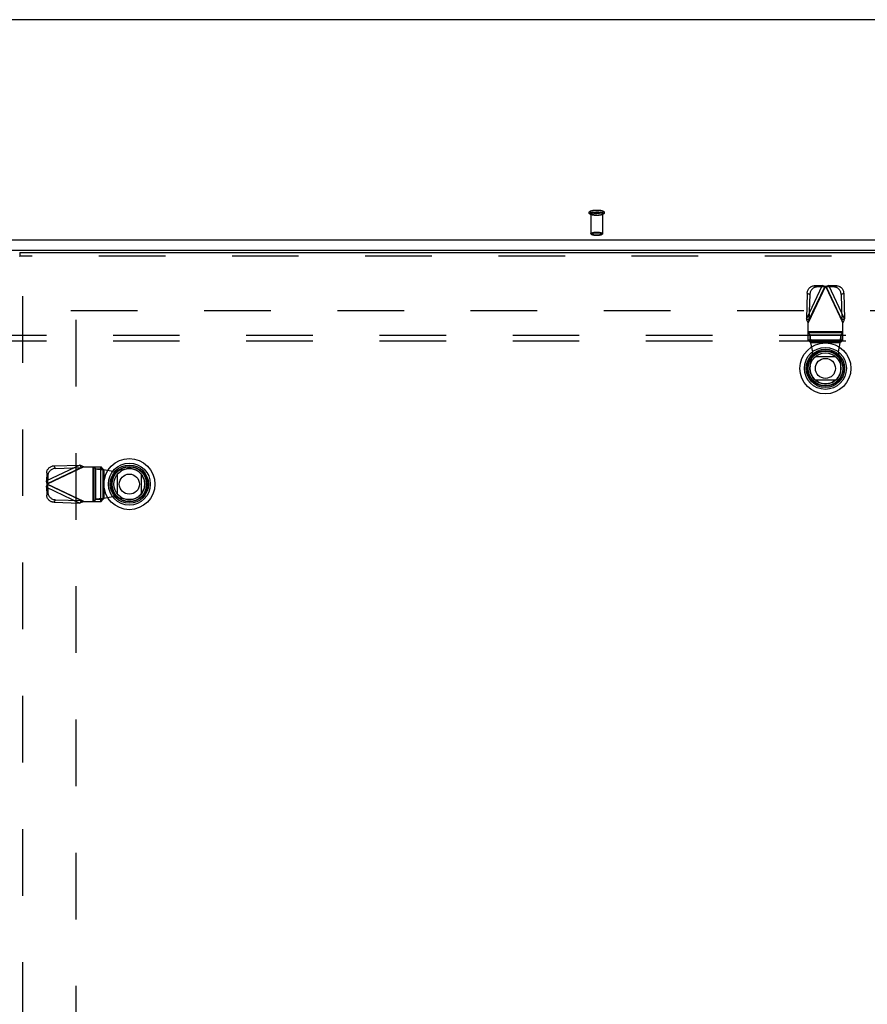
# Model space of a CAD drawing. Header units: inches. Extents: x 0 to 262, y 0 to 169.
# Tile 188 of 256: x 81 to 100, y 105 to 126. Entities that reach past the tile are written whole.
import ezdxf

# ---------------------------------------------------------------- set-up
doc = ezdxf.new("R2010")
doc.units = ezdxf.units.IN
doc.header["$LTSCALE"] = 14.384615
doc.header["$MEASUREMENT"] = 0
doc.linetypes.add('HIDDEN', pattern=[0.2, 0.1, -0.1])
doc.layers.get('0').update_dxf_attribs({"linetype": 'CONTINUOUS'})
for name, color, linetype in [('DEFAULT_2', 8, 'HIDDEN'), ('RIGHTHAND_DOOR_ASSEMBLY', 7, 'CONTINUOUS'), ('SUBPANEL', 7, 'CONTINUOUS')]:
    doc.layers.add(name, color=color, linetype=linetype)

msp = doc.modelspace()

# ---------------------------------------------------------------- linework, layer by layer
at = {"color": 7, "linetype": 'Continuous'}
for p, q in [((114.679, 126.006), (46.999, 126.006)), ((46.573, 121.249), (115.104, 121.249)), ((46.589, 121.031), (115.089, 121.031))]:
    msp.add_line(p, q, dxfattribs=at)
at = {"layer": 'DEFAULT_2', "color": 8, "linetype": 'HIDDEN'}
for p, q in [((93.715, 121.817), (93.715, 121.385)), ((93.963, 121.817), (93.963, 121.385)), ((82.485, 119.726), (115.089, 119.726)), ((82.589, 119.524), (82.589, 50.927))]:
    msp.add_line(p, q, dxfattribs=at)
for points in [[(93.839, 121.779), (93.827, 121.78), (93.815, 121.78), (93.804, 121.78), (93.792, 121.781), (93.781, 121.782), (93.77, 121.784), (93.76, 121.785), (93.75, 121.787), (93.74, 121.789), (93.73, 121.791), (93.722, 121.794), (93.713, 121.797), (93.707, 121.8), (93.7, 121.803), (93.695, 121.806), (93.691, 121.809), (93.687, 121.812), (93.683, 121.816), (93.681, 121.82), (93.678, 121.824), (93.677, 121.828), (93.676, 121.832), (93.675, 121.837), (93.675, 121.841), (93.676, 121.846), (93.678, 121.85), (93.68, 121.854), (93.683, 121.858), (93.686, 121.862), (93.69, 121.866), (93.695, 121.869), (93.7, 121.872), (93.706, 121.875), (93.713, 121.878), (93.721, 121.881), (93.73, 121.884), (93.74, 121.886), (93.75, 121.888), (93.76, 121.89), (93.77, 121.892), (93.781, 121.893), (93.792, 121.894), (93.804, 121.895), (93.815, 121.895), (93.827, 121.896), (93.839, 121.896)], [(93.839, 121.822), (93.828, 121.822), (93.818, 121.822), (93.807, 121.823), (93.797, 121.823), (93.787, 121.824), (93.777, 121.825), (93.768, 121.827), (93.759, 121.828), (93.75, 121.83), (93.742, 121.831), (93.735, 121.833), (93.728, 121.835), (93.721, 121.838), (93.716, 121.84), (93.711, 121.842), (93.707, 121.845), (93.703, 121.848), (93.7, 121.85), (93.698, 121.853), (93.697, 121.856), (93.697, 121.858), (93.697, 121.861), (93.698, 121.864), (93.7, 121.867), (93.703, 121.869), (93.707, 121.872), (93.711, 121.874), (93.716, 121.877), (93.721, 121.879), (93.728, 121.881), (93.735, 121.883), (93.742, 121.885), (93.75, 121.887), (93.759, 121.889), (93.768, 121.89), (93.777, 121.892), (93.787, 121.893), (93.797, 121.894), (93.807, 121.894), (93.818, 121.895), (93.828, 121.895), (93.839, 121.895)], [(93.839, 121.78), (93.828, 121.78), (93.818, 121.781), (93.807, 121.781), (93.797, 121.782), (93.787, 121.783), (93.777, 121.784), (93.768, 121.785), (93.759, 121.786), (93.75, 121.788), (93.742, 121.79), (93.735, 121.792), (93.728, 121.794), (93.721, 121.796), (93.716, 121.798), (93.711, 121.801), (93.707, 121.803), (93.703, 121.806), (93.7, 121.809), (93.698, 121.811), (93.697, 121.814), (93.697, 121.817), (93.697, 121.82), (93.698, 121.822), (93.7, 121.825), (93.703, 121.828), (93.707, 121.83), (93.711, 121.833), (93.716, 121.835), (93.721, 121.838), (93.728, 121.84), (93.735, 121.842), (93.742, 121.844), (93.75, 121.846), (93.759, 121.847), (93.768, 121.849), (93.777, 121.85), (93.787, 121.851), (93.797, 121.852), (93.807, 121.853), (93.818, 121.853), (93.828, 121.854), (93.839, 121.854)], [(93.715, 121.817), (93.715, 121.819), (93.716, 121.822), (93.718, 121.824), (93.721, 121.827), (93.724, 121.829), (93.728, 121.831), (93.733, 121.834), (93.738, 121.836), (93.744, 121.838), (93.751, 121.84), (93.758, 121.841), (93.766, 121.843), (93.774, 121.844), (93.782, 121.845), (93.791, 121.847), (93.8, 121.847), (93.81, 121.848), (93.819, 121.849), (93.829, 121.849), (93.839, 121.849)], [(93.839, 121.896), (93.85, 121.896), (93.862, 121.895), (93.874, 121.895), (93.885, 121.894), (93.896, 121.893), (93.907, 121.892), (93.917, 121.89), (93.928, 121.888), (93.937, 121.886), (93.947, 121.884), (93.956, 121.881), (93.964, 121.878), (93.971, 121.875), (93.977, 121.873), (93.982, 121.869), (93.987, 121.866), (93.991, 121.863), (93.994, 121.859), (93.997, 121.855), (93.999, 121.851), (94.001, 121.847), (94.002, 121.843), (94.002, 121.839), (94.002, 121.834), (94.001, 121.83), (94, 121.825), (93.998, 121.821), (93.995, 121.817), (93.991, 121.813), (93.987, 121.81), (93.983, 121.806), (93.977, 121.803), (93.971, 121.8), (93.964, 121.797), (93.956, 121.794), (93.947, 121.792), (93.938, 121.789), (93.928, 121.787), (93.918, 121.785), (93.907, 121.784), (93.896, 121.782), (93.885, 121.781), (93.874, 121.78), (93.862, 121.78), (93.85, 121.78), (93.839, 121.779)], [(93.839, 121.895), (93.849, 121.895), (93.86, 121.895), (93.87, 121.894), (93.88, 121.894), (93.89, 121.893), (93.9, 121.892), (93.909, 121.89), (93.919, 121.889), (93.927, 121.887), (93.935, 121.885), (93.943, 121.883), (93.95, 121.881), (93.956, 121.879), (93.962, 121.877), (93.967, 121.874), (93.971, 121.872), (93.974, 121.869), (93.977, 121.867), (93.979, 121.864), (93.98, 121.861), (93.981, 121.858), (93.98, 121.856), (93.979, 121.853), (93.977, 121.85), (93.974, 121.848), (93.971, 121.845), (93.967, 121.842), (93.962, 121.84), (93.956, 121.838), (93.95, 121.835), (93.943, 121.833), (93.935, 121.831), (93.927, 121.83), (93.919, 121.828), (93.909, 121.827), (93.9, 121.825), (93.89, 121.824), (93.88, 121.823), (93.87, 121.823), (93.86, 121.822), (93.849, 121.822), (93.839, 121.822)], [(93.839, 121.854), (93.849, 121.854), (93.86, 121.853), (93.87, 121.853), (93.88, 121.852), (93.89, 121.851), (93.9, 121.85), (93.909, 121.849), (93.919, 121.847), (93.927, 121.846), (93.935, 121.844), (93.943, 121.842), (93.95, 121.84), (93.956, 121.838), (93.962, 121.835), (93.967, 121.833), (93.971, 121.83), (93.974, 121.828), (93.977, 121.825), (93.979, 121.822), (93.98, 121.82), (93.981, 121.817), (93.98, 121.814), (93.979, 121.811), (93.977, 121.809), (93.974, 121.806), (93.971, 121.803), (93.967, 121.801), (93.962, 121.798), (93.956, 121.796), (93.95, 121.794), (93.943, 121.792), (93.935, 121.79), (93.927, 121.788), (93.919, 121.786), (93.909, 121.785), (93.9, 121.784), (93.89, 121.783), (93.88, 121.782), (93.87, 121.781), (93.86, 121.781), (93.849, 121.78), (93.839, 121.78)], [(93.963, 121.817), (93.962, 121.819), (93.961, 121.822), (93.959, 121.824), (93.957, 121.827), (93.953, 121.829), (93.949, 121.831), (93.944, 121.834), (93.939, 121.836), (93.933, 121.838), (93.926, 121.84), (93.919, 121.841), (93.912, 121.843), (93.903, 121.844), (93.895, 121.845), (93.886, 121.847), (93.877, 121.847), (93.868, 121.848), (93.858, 121.849), (93.848, 121.849), (93.839, 121.849)], [(93.839, 121.785), (93.829, 121.785), (93.819, 121.785), (93.81, 121.786), (93.8, 121.786), (93.791, 121.787), (93.782, 121.788), (93.774, 121.79), (93.766, 121.791), (93.758, 121.792), (93.751, 121.794), (93.744, 121.796), (93.738, 121.798), (93.733, 121.8), (93.728, 121.802), (93.724, 121.805), (93.721, 121.807), (93.718, 121.809), (93.716, 121.812), (93.715, 121.814), (93.715, 121.817)], [(93.839, 121.785), (93.848, 121.785), (93.858, 121.785), (93.868, 121.786), (93.877, 121.786), (93.886, 121.787), (93.895, 121.788), (93.903, 121.79), (93.912, 121.791), (93.919, 121.792), (93.926, 121.794), (93.933, 121.796), (93.939, 121.798), (93.944, 121.8), (93.949, 121.802), (93.953, 121.805), (93.957, 121.807), (93.959, 121.809), (93.961, 121.812), (93.962, 121.814), (93.963, 121.817)], [(93.715, 121.385), (93.715, 121.388), (93.716, 121.39), (93.718, 121.393), (93.721, 121.395), (93.724, 121.398), (93.729, 121.4), (93.733, 121.402), (93.739, 121.404), (93.745, 121.406), (93.752, 121.408), (93.759, 121.41), (93.767, 121.411), (93.775, 121.413), (93.784, 121.414), (93.793, 121.415), (93.802, 121.416), (93.811, 121.416), (93.821, 121.417), (93.83, 121.417), (93.839, 121.417)], [(93.839, 121.417), (93.848, 121.417), (93.857, 121.417), (93.866, 121.416), (93.875, 121.416), (93.884, 121.415), (93.893, 121.414), (93.902, 121.413), (93.91, 121.411), (93.918, 121.41), (93.925, 121.408), (93.932, 121.406), (93.938, 121.404), (93.944, 121.402), (93.949, 121.4), (93.953, 121.398), (93.956, 121.395), (93.959, 121.393), (93.961, 121.39), (93.962, 121.388), (93.963, 121.385)], [(93.839, 121.353), (93.83, 121.353), (93.821, 121.353), (93.811, 121.354), (93.802, 121.354), (93.793, 121.355), (93.784, 121.356), (93.775, 121.358), (93.767, 121.359), (93.759, 121.36), (93.752, 121.362), (93.745, 121.364), (93.739, 121.366), (93.733, 121.368), (93.729, 121.37), (93.724, 121.373), (93.721, 121.375), (93.718, 121.378), (93.716, 121.38), (93.715, 121.383), (93.715, 121.385)], [(93.839, 121.346), (93.83, 121.346), (93.821, 121.346), (93.812, 121.346), (93.803, 121.347), (93.794, 121.348), (93.786, 121.349), (93.778, 121.35), (93.77, 121.351), (93.762, 121.353), (93.755, 121.355), (93.749, 121.357), (93.742, 121.359), (93.737, 121.361), (93.732, 121.363), (93.728, 121.366), (93.724, 121.368), (93.721, 121.371), (93.719, 121.373), (93.717, 121.376), (93.716, 121.379), (93.715, 121.382), (93.715, 121.385)], [(93.839, 121.346), (93.83, 121.346), (93.822, 121.346), (93.814, 121.347), (93.805, 121.347), (93.797, 121.348), (93.788, 121.349), (93.78, 121.35), (93.773, 121.351), (93.766, 121.353), (93.759, 121.354), (93.753, 121.356), (93.747, 121.358), (93.742, 121.36), (93.737, 121.362), (93.734, 121.364), (93.73, 121.366), (93.728, 121.368), (93.726, 121.371), (93.725, 121.373), (93.725, 121.375), (93.725, 121.378), (93.726, 121.38), (93.728, 121.382), (93.73, 121.385), (93.734, 121.387), (93.737, 121.389), (93.742, 121.391), (93.747, 121.393), (93.753, 121.395), (93.759, 121.397), (93.766, 121.398), (93.773, 121.4), (93.78, 121.401), (93.788, 121.402), (93.797, 121.403), (93.805, 121.404), (93.814, 121.404), (93.822, 121.405), (93.83, 121.405), (93.839, 121.405)], [(93.839, 121.405), (93.847, 121.405), (93.855, 121.405), (93.864, 121.404), (93.872, 121.404), (93.881, 121.403), (93.889, 121.402), (93.897, 121.401), (93.905, 121.4), (93.912, 121.398), (93.918, 121.397), (93.925, 121.395), (93.93, 121.393), (93.935, 121.391), (93.94, 121.389), (93.944, 121.387), (93.947, 121.385), (93.949, 121.382), (93.951, 121.38), (93.952, 121.378), (93.953, 121.375), (93.952, 121.373), (93.951, 121.371), (93.949, 121.368), (93.947, 121.366), (93.944, 121.364), (93.94, 121.362), (93.935, 121.36), (93.93, 121.358), (93.925, 121.356), (93.919, 121.354), (93.912, 121.353), (93.905, 121.351), (93.897, 121.35), (93.889, 121.349), (93.881, 121.348), (93.872, 121.347), (93.864, 121.347), (93.855, 121.346), (93.847, 121.346), (93.839, 121.346)], [(93.963, 121.385), (93.962, 121.382), (93.962, 121.379), (93.96, 121.376), (93.958, 121.373), (93.956, 121.371), (93.953, 121.368), (93.95, 121.366), (93.945, 121.363), (93.941, 121.361), (93.935, 121.359), (93.929, 121.356), (93.922, 121.355), (93.915, 121.353), (93.907, 121.351), (93.9, 121.35), (93.891, 121.349), (93.883, 121.348), (93.874, 121.347), (93.866, 121.346), (93.857, 121.346), (93.848, 121.346), (93.839, 121.346)], [(93.963, 121.385), (93.962, 121.383), (93.961, 121.38), (93.959, 121.378), (93.956, 121.375), (93.953, 121.373), (93.949, 121.37), (93.944, 121.368), (93.938, 121.366), (93.932, 121.364), (93.926, 121.362), (93.918, 121.36), (93.91, 121.359), (93.902, 121.358), (93.893, 121.356), (93.884, 121.355), (93.875, 121.354), (93.866, 121.354), (93.857, 121.353), (93.848, 121.353), (93.839, 121.353)]]:
    msp.add_lwpolyline(points, dxfattribs=at)
at = {"layer": 'RIGHTHAND_DOOR_ASSEMBLY', "color": 7, "linetype": 'Continuous'}
for p, q in [((81.37, 120.901), (81.383, 120.901)), ((81.383, 120.976), (81.383, 120.901)), ((98.561, 118.731), (98.992, 118.731)), ((98.992, 118.22), (98.561, 118.22)), ((83.49, 115.76), (83.49, 116.191)), ((84.001, 116.191), (84.001, 115.76))]:
    msp.add_line(p, q, dxfattribs=at)
at = {"layer": 'RIGHTHAND_DOOR_ASSEMBLY', "color": 3, "linetype": 'Continuous'}
msp.add_line((81.383, 120.976), (116.17, 120.976), dxfattribs=at)
at = {"layer": 'RIGHTHAND_DOOR_ASSEMBLY', "color": 8, "linetype": 'HIDDEN'}
for p, q in [((116.17, 120.901), (81.383, 120.901)), ((81.445, 49.551), (81.445, 120.901)), ((98.709, 120.267), (98.367, 119.547)), ((98.779, 120.249), (98.405, 119.462)), ((98.423, 119.52), (98.766, 120.24)), ((98.709, 120.267), (98.537, 120.261)), ((98.593, 120.234), (98.537, 120.261)), ((98.766, 120.24), (98.593, 120.234)), ((98.709, 120.267), (98.766, 120.24)), ((98.779, 120.249), (99.153, 119.462)), ((98.792, 120.24), (98.848, 120.267)), ((98.792, 120.24), (99.134, 119.52)), ((98.964, 120.234), (98.792, 120.24)), ((99.191, 119.547), (98.848, 120.267)), ((99.021, 120.261), (98.848, 120.267)), ((99.021, 120.261), (98.964, 120.234)), ((98.385, 120.101), (98.367, 119.547)), ((98.385, 120.101), (98.441, 120.074)), ((98.441, 120.074), (98.423, 119.52)), ((99.116, 120.074), (99.172, 120.101)), ((99.116, 120.074), (99.134, 119.52)), ((99.172, 120.101), (99.191, 119.547)), ((98.423, 119.52), (98.367, 119.547)), ((99.191, 119.547), (99.134, 119.52)), ((99.137, 119.51), (99.134, 119.52)), ((99.143, 119.491), (99.137, 119.51)), ((98.414, 119.491), (98.405, 119.462)), ((98.405, 119.087), (98.405, 119.462)), ((99.153, 119.462), (99.143, 119.491)), ((99.153, 119.087), (99.153, 119.462)), ((99.153, 119.265), (98.405, 119.265)), ((99.153, 119.246), (98.405, 119.246)), ((98.447, 119.203), (98.405, 119.242)), ((98.405, 119.091), (99.153, 119.091)), ((98.405, 119.087), (98.447, 119.048)), ((98.447, 119.048), (98.447, 119.203)), ((98.447, 119.203), (99.111, 119.203)), ((99.153, 119.242), (99.111, 119.203)), ((99.111, 119.203), (99.111, 119.048)), ((99.111, 119.048), (99.153, 119.087)), ((99.111, 119.048), (98.447, 119.048)), ((98.465, 119.029), (98.463, 119.064)), ((98.503, 118.832), (98.465, 119.029)), ((99.092, 119.029), (98.465, 119.029)), ((99.092, 119.029), (99.054, 118.832)), ((98.449, 118.537), (98.503, 118.832)), ((99.054, 118.832), (99.108, 118.537)), ((82.674, 116.389), (81.954, 116.047)), ((82.759, 116.352), (81.972, 115.978)), ((81.981, 115.99), (82.701, 116.333)), ((82.12, 116.371), (82.674, 116.389)), ((82.147, 116.315), (82.12, 116.371)), ((82.147, 116.315), (82.701, 116.333)), ((82.674, 116.389), (82.701, 116.333)), ((82.711, 116.336), (82.701, 116.333)), ((82.73, 116.342), (82.711, 116.336)), ((82.759, 116.352), (82.73, 116.342)), ((82.759, 116.352), (83.134, 116.352)), ((82.956, 116.352), (82.956, 115.603)), ((82.975, 116.352), (82.975, 115.603)), ((82.979, 116.352), (83.018, 116.31)), ((83.018, 115.645), (83.018, 116.31)), ((83.018, 116.31), (83.173, 116.31)), ((83.13, 115.603), (83.13, 116.352)), ((83.173, 116.31), (83.134, 116.352)), ((83.173, 116.31), (83.173, 115.645)), ((83.389, 116.253), (83.683, 116.307)), ((81.96, 116.219), (81.954, 116.047)), ((81.96, 116.219), (81.987, 116.163)), ((81.987, 116.163), (81.981, 115.99)), ((83.192, 116.291), (83.192, 115.664)), ((83.192, 116.291), (83.389, 116.253)), ((81.981, 115.99), (81.954, 116.047)), ((81.954, 115.908), (81.981, 115.965)), ((81.954, 115.908), (81.96, 115.736)), ((81.954, 115.908), (82.674, 115.566)), ((82.759, 115.603), (81.972, 115.978)), ((81.981, 115.965), (81.987, 115.792)), ((82.701, 115.622), (81.981, 115.965)), ((81.987, 115.792), (81.96, 115.736)), ((83.389, 115.702), (83.192, 115.664)), ((83.683, 115.648), (83.389, 115.702)), ((82.12, 115.584), (82.147, 115.64)), ((82.12, 115.584), (82.674, 115.566)), ((82.147, 115.64), (82.701, 115.622)), ((82.701, 115.622), (82.674, 115.566)), ((82.73, 115.613), (82.759, 115.603)), ((82.759, 115.603), (83.134, 115.603)), ((83.018, 115.645), (82.979, 115.603)), ((83.173, 115.645), (83.018, 115.645)), ((83.134, 115.603), (83.173, 115.645)), ((83.192, 115.664), (83.157, 115.661))]:
    msp.add_line(p, q, dxfattribs=at)
for points in [[(98.385, 120.101), (98.386, 120.116), (98.389, 120.132), (98.393, 120.146), (98.398, 120.161), (98.405, 120.175), (98.412, 120.188), (98.421, 120.201), (98.431, 120.212), (98.442, 120.223), (98.454, 120.232), (98.467, 120.241), (98.48, 120.247), (98.494, 120.253), (98.508, 120.257), (98.522, 120.26), (98.537, 120.261)], [(98.593, 120.234), (98.579, 120.233), (98.565, 120.23), (98.55, 120.226), (98.537, 120.221), (98.524, 120.214), (98.511, 120.205), (98.499, 120.196), (98.488, 120.185), (98.478, 120.174), (98.469, 120.161), (98.461, 120.148), (98.455, 120.134), (98.449, 120.119), (98.445, 120.105), (98.443, 120.089), (98.441, 120.074)], [(98.709, 120.267), (98.72, 120.264), (98.732, 120.261), (98.743, 120.258)], [(98.743, 120.258), (98.767, 120.252), (98.779, 120.249)], [(98.772, 120.245), (98.77, 120.243), (98.768, 120.242), (98.766, 120.24)], [(98.779, 120.249), (98.776, 120.248), (98.772, 120.245)], [(98.779, 120.249), (98.802, 120.255), (98.814, 120.258), (98.826, 120.261), (98.837, 120.264), (98.848, 120.267)], [(98.792, 120.24), (98.789, 120.242), (98.787, 120.243), (98.785, 120.245), (98.783, 120.246), (98.779, 120.249)], [(99.116, 120.074), (99.115, 120.089), (99.112, 120.105), (99.108, 120.119), (99.103, 120.134), (99.096, 120.148), (99.088, 120.161), (99.079, 120.174), (99.069, 120.185), (99.058, 120.196), (99.046, 120.205), (99.034, 120.214), (99.021, 120.221), (99.007, 120.226), (98.993, 120.23), (98.978, 120.233), (98.964, 120.234)], [(99.021, 120.261), (99.035, 120.26), (99.049, 120.257), (99.064, 120.253), (99.077, 120.247), (99.09, 120.241), (99.103, 120.232), (99.115, 120.223), (99.126, 120.212), (99.136, 120.201), (99.145, 120.188), (99.153, 120.175), (99.159, 120.161), (99.165, 120.146), (99.169, 120.132), (99.171, 120.116), (99.172, 120.101)], [(98.405, 119.462), (98.398, 119.476), (98.391, 119.49), (98.385, 119.504), (98.379, 119.519), (98.373, 119.533), (98.367, 119.547)], [(98.423, 119.52), (98.42, 119.51), (98.414, 119.491)], [(99.191, 119.547), (99.185, 119.533), (99.179, 119.519), (99.172, 119.504), (99.166, 119.49), (99.159, 119.476), (99.153, 119.462)], [(98.463, 119.064), (98.461, 119.081), (98.46, 119.097), (98.459, 119.113), (98.457, 119.128), (98.456, 119.142), (98.455, 119.155), (98.453, 119.167), (98.452, 119.177), (98.451, 119.186), (98.449, 119.193), (98.448, 119.199), (98.447, 119.203)], [(99.111, 119.203), (99.109, 119.199), (99.108, 119.193), (99.107, 119.186), (99.105, 119.177), (99.104, 119.167), (99.103, 119.155), (99.101, 119.142), (99.1, 119.128), (99.099, 119.113), (99.097, 119.097), (99.096, 119.081), (99.095, 119.064), (99.092, 119.029)], [(98.447, 119.048), (98.449, 119.047), (98.451, 119.046), (98.454, 119.044), (98.456, 119.041), (98.458, 119.038), (98.461, 119.035), (98.463, 119.032), (98.465, 119.029)], [(99.111, 119.048), (99.108, 119.047), (99.106, 119.046), (99.104, 119.044), (99.101, 119.041), (99.099, 119.039), (99.097, 119.035), (99.094, 119.032), (99.092, 119.029)], [(81.96, 116.219), (81.961, 116.234), (81.964, 116.248), (81.968, 116.262), (81.973, 116.276), (81.98, 116.289), (81.989, 116.302), (81.998, 116.314), (82.009, 116.325), (82.02, 116.335), (82.033, 116.344), (82.046, 116.352), (82.06, 116.358), (82.075, 116.364), (82.089, 116.368), (82.105, 116.37), (82.12, 116.371)], [(82.147, 116.315), (82.131, 116.313), (82.116, 116.311), (82.101, 116.307), (82.087, 116.302), (82.073, 116.295), (82.06, 116.287), (82.047, 116.278), (82.036, 116.268), (82.025, 116.257), (82.016, 116.245), (82.007, 116.233), (82, 116.219), (81.995, 116.206), (81.991, 116.192), (81.988, 116.177), (81.987, 116.163)], [(82.674, 116.389), (82.688, 116.384), (82.702, 116.377), (82.716, 116.371), (82.731, 116.365), (82.745, 116.358), (82.759, 116.352)], [(83.018, 116.31), (83.022, 116.308), (83.028, 116.307), (83.035, 116.306), (83.044, 116.304), (83.054, 116.303), (83.066, 116.302), (83.079, 116.3), (83.093, 116.299), (83.108, 116.298), (83.124, 116.296), (83.14, 116.295), (83.157, 116.294), (83.192, 116.291)], [(83.173, 116.31), (83.174, 116.307), (83.175, 116.305), (83.177, 116.303), (83.18, 116.3), (83.182, 116.298), (83.186, 116.296), (83.189, 116.293), (83.192, 116.291)], [(81.972, 115.978), (81.966, 116.001), (81.962, 116.013), (81.959, 116.025), (81.957, 116.036), (81.954, 116.047)], [(81.954, 115.908), (81.957, 115.919), (81.959, 115.93), (81.962, 115.942)], [(81.962, 115.942), (81.969, 115.966), (81.972, 115.978)], [(81.981, 115.99), (81.979, 115.988), (81.978, 115.986), (81.976, 115.984), (81.975, 115.982), (81.972, 115.978)], [(81.972, 115.978), (81.973, 115.975), (81.976, 115.971)], [(81.976, 115.971), (81.978, 115.969), (81.979, 115.967), (81.981, 115.965)], [(82.12, 115.584), (82.105, 115.585), (82.089, 115.587), (82.075, 115.591), (82.06, 115.597), (82.046, 115.603), (82.033, 115.611), (82.02, 115.62), (82.009, 115.63), (81.998, 115.641), (81.989, 115.653), (81.98, 115.666), (81.973, 115.679), (81.968, 115.693), (81.964, 115.707), (81.961, 115.721), (81.96, 115.736)], [(81.987, 115.792), (81.988, 115.778), (81.991, 115.763), (81.995, 115.749), (82, 115.736), (82.007, 115.722), (82.016, 115.71), (82.025, 115.698), (82.036, 115.687), (82.047, 115.677), (82.06, 115.668), (82.073, 115.66), (82.087, 115.654), (82.101, 115.648), (82.116, 115.644), (82.131, 115.642), (82.147, 115.64)], [(82.759, 115.603), (82.745, 115.597), (82.731, 115.59), (82.716, 115.584), (82.702, 115.578), (82.688, 115.571), (82.674, 115.566)], [(82.701, 115.622), (82.711, 115.619), (82.73, 115.613)], [(83.157, 115.661), (83.14, 115.66), (83.124, 115.659), (83.108, 115.657), (83.093, 115.656), (83.079, 115.655), (83.066, 115.653), (83.054, 115.652), (83.044, 115.651), (83.035, 115.649), (83.028, 115.648), (83.022, 115.647), (83.018, 115.645)], [(83.173, 115.645), (83.174, 115.648), (83.175, 115.65), (83.177, 115.652), (83.18, 115.655), (83.182, 115.657), (83.186, 115.659), (83.189, 115.662), (83.192, 115.664)]]:
    msp.add_lwpolyline(points, dxfattribs=at)
at = {"layer": 'RIGHTHAND_DOOR_ASSEMBLY', "color": 7, "linetype": 'Continuous'}
for centre, radius in [((98.777, 118.476), 0.551), ((98.777, 118.476), 0.453), ((98.777, 118.476), 0.413), ((98.777, 118.476), 0.384), ((98.777, 118.476), 0.374), ((98.777, 118.476), 0.335), ((98.777, 118.476), 0.217), ((83.745, 115.976), 0.551), ((83.745, 115.976), 0.453), ((83.745, 115.976), 0.413), ((83.745, 115.976), 0.384), ((83.745, 115.976), 0.374), ((83.745, 115.976), 0.335), ((83.745, 115.976), 0.217)]:
    msp.add_circle(centre, radius, dxfattribs=at)
at = {"layer": 'RIGHTHAND_DOOR_ASSEMBLY', "color": 8, "linetype": 'HIDDEN'}
for centre, start, end in [((98.779, 118.478), 169.673, 10.327), ((83.743, 115.978), 259.673, 100.327)]:
    msp.add_arc(centre, 0.335, start, end, dxfattribs=at)
at = {"layer": 'SUBPANEL', "color": 8, "linetype": 'HIDDEN'}
for p, q in [((48.87, 119.194), (112.807, 119.194)), ((48.87, 119.069), (112.807, 119.069))]:
    msp.add_line(p, q, dxfattribs=at)

doc.saveas('drawing.dxf')
